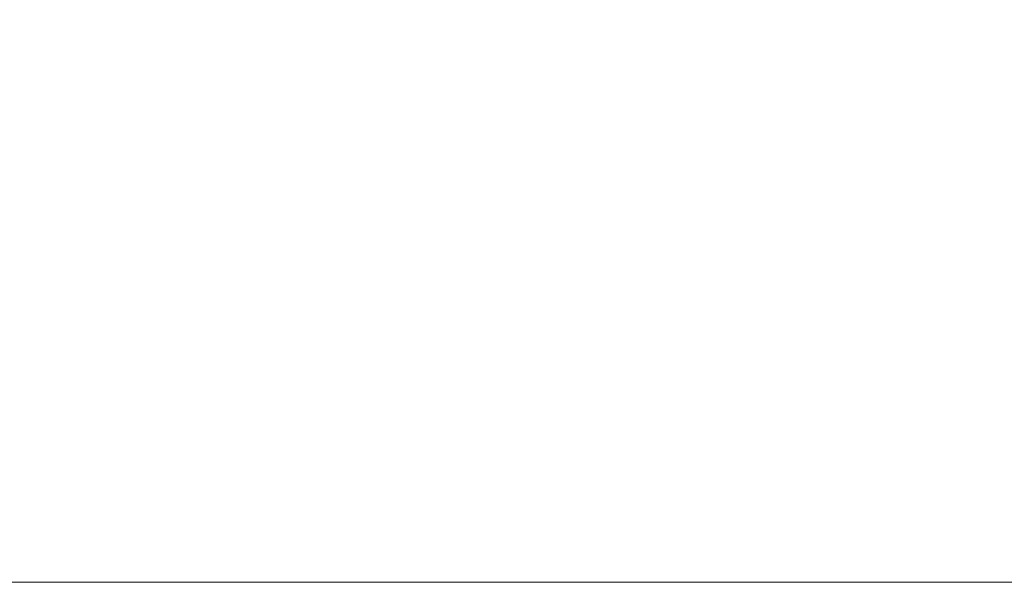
# Model space of a CAD drawing. Header units: inches. Extents: x -36 to 647, y 177 to 609.
# Tile 29 of 256: x 192 to 303, y 189 to 252. Entities that reach past the tile are written whole.
import ezdxf

# ---------------------------------------------------------------- set-up
doc = ezdxf.new("R2010")
doc.units = ezdxf.units.IN
doc.header["$MEASUREMENT"] = 0
doc.layers.add('1', color=7, linetype='Continuous')

# ---------------------------------------------------------------- blocks, each defined once
blk = doc.blocks.new('block 17')
at = {"layer": '1', "color": 8, "lineweight": 18, "true_color": 0x808080}
blk.add_lwpolyline([(75.6, 188.67), (455.74, 188.67)], dxfattribs=at)
blk = doc.blocks.new('block 3382')
at = {"layer": '1', "color": 155, "lineweight": 18, "true_color": 0x4c7299}
blk.add_lwpolyline([(345, 238.21), (269.11, 273.22)], dxfattribs=at)
blk = doc.blocks.new('block 3935')
at = {"layer": '1', "color": 155, "lineweight": 18, "true_color": 0x4c7299}
blk.add_lwpolyline([(283.07, 277.49), (351.8, 245.78)], dxfattribs=at)
blk = doc.blocks.new('block 5240')
at = {"layer": '1', "color": 155, "lineweight": 18, "true_color": 0x4c7299}
blk.add_lwpolyline([(345, 236.73), (269.11, 271.74)], dxfattribs=at)
blk = doc.blocks.new('block 5811')
at = {"layer": '1', "color": 18, "lineweight": 13, "true_color": 0x4c0000}
blk.add_lwpolyline([(345, 238.21), (269.11, 273.22)], dxfattribs=at)
blk = doc.blocks.new('block 5837')
at = {"layer": '1', "color": 18, "lineweight": 13, "true_color": 0x4c0000}
blk.add_lwpolyline([(345, 238.21), (269.11, 273.22)], dxfattribs=at)
blk = doc.blocks.new('block 6051')
at = {"layer": '1', "color": 18, "lineweight": 13, "true_color": 0x4c0000}
blk.add_lwpolyline([(283.07, 277.49), (351.8, 245.78)], dxfattribs=at)
blk = doc.blocks.new('block 6054')
at = {"layer": '1', "color": 18, "lineweight": 13, "true_color": 0x4c0000}
blk.add_lwpolyline([(283.07, 277.49), (351.8, 245.78)], dxfattribs=at)

msp = doc.modelspace()

# ---------------------------------------------------------------- block references
at = {"layer": '1'}
for name in ['block 3935', 'block 6051', 'block 6054', 'block 3382', 'block 5811', 'block 5837', 'block 5240', 'block 17']:
    msp.add_blockref(name, (0, 0), dxfattribs=at)

doc.saveas('drawing.dxf')
